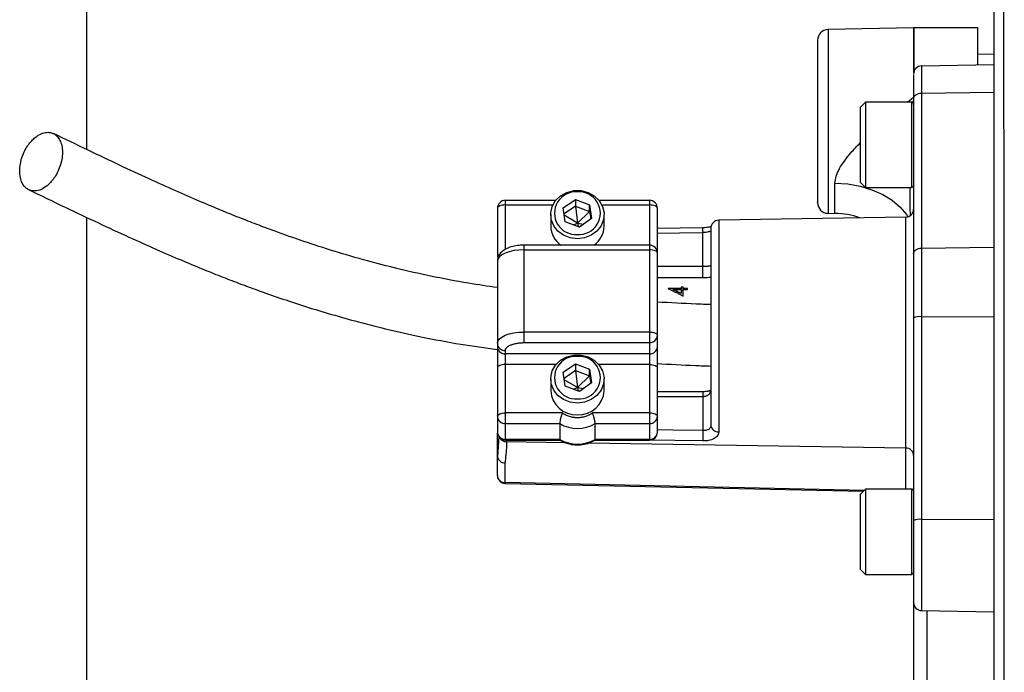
# Model space of a CAD drawing. Header units: inches. Extents: x -102 to 21, y -36 to 51.
# Tile 4 of 26: x -97.15 to -89.88, y 1.82 to 6.63. Entities that reach past the tile are written whole.
import ezdxf

# ---------------------------------------------------------------- set-up
doc = ezdxf.new("R2010")
doc.units = ezdxf.units.IN
doc.header["$MEASUREMENT"] = 0

msp = doc.modelspace()

# ---------------------------------------------------------------- linework, layer by layer
at = {"color": 7, "linetype": 'Continuous', "lineweight": 25}
for p, q in [((-96.6535, 11.811), (-96.6535, 5.6743)), ((-90.552, 6.5704), (-91.1825, 6.5594)), ((-90.0787, 6.5704), (-90.5503, 6.5704)), ((-90.0787, 6.2972), (-90.0787, 6.5704)), ((-89.9606, 6.3763), (-90.0787, 6.3743)), ((-89.9606, 6.2993), (-90.4932, 6.29)), ((-90.4932, 6.29), (-90.4932, 2.273)), ((-90.5512, 6.0511), (-90.5512, 4.9077)), ((-90.4932, 6.0898), (-89.9606, 6.0959)), ((-90.9055, 6.0237), (-90.9449, 5.9843)), ((-90.9449, 5.9843), (-90.9449, 5.4332)), ((-90.5669, 6.0237), (-90.9055, 6.0237)), ((-90.9055, 6.0237), (-90.9055, 5.3938)), ((-90.9449, 5.4332), (-90.9055, 5.3938)), ((-90.9055, 5.3938), (-90.5669, 5.3938)), ((-93.1365, 5.2437), (-93.0463, 5.3063)), ((-93.0463, 5.3063), (-92.9413, 5.2669)), ((-93.0463, 5.3063), (-93.0463, 5.2564)), ((-93.622, 5.24), (-93.622, 4.8832)), ((-93.1908, 5.299), (-93.563, 5.299)), ((-93.1217, 5.1415), (-93.1365, 5.2437)), ((-93.0463, 5.2564), (-93.1299, 5.1983)), ((-93.0463, 5.2564), (-92.9413, 5.217)), ((-93.0463, 5.2564), (-93.0315, 5.1303)), ((-92.9413, 5.2669), (-92.9265, 5.1648)), ((-92.9413, 5.217), (-92.9413, 5.2669)), ((-92.5, 5.299), (-92.8722, 5.299)), ((-92.5, 5.299), (-92.5, 3.5302)), ((-92.4409, 4.2195), (-92.4409, 5.24)), ((-96.6535, 5.1738), (-96.6535, -3.65)), ((-93.2283, 5.1942), (-93.2283, 5.1085)), ((-93.0315, 5.1303), (-93.1286, 5.189)), ((-93.0315, 5.1303), (-92.9413, 5.217)), ((-92.9265, 5.1648), (-93.0167, 5.1021)), ((-92.9413, 5.217), (-92.9331, 5.1602)), ((-92.8346, 5.1085), (-92.8346, 5.1942)), ((-90.6092, 5.1757), (-91.9892, 5.1516)), ((-91.1825, 5.2035), (-91.1314, 5.2026)), ((-93.0167, 5.1021), (-93.1217, 5.1415)), ((-93.0596, 5.1182), (-93.0315, 5.1303)), ((-93.0315, 5.1303), (-93.0269, 5.1059)), ((-93.0315, 5.1303), (-92.9858, 5.1236)), ((-92.1072, 5.0967), (-92.4409, 5.0915)), ((-92.1063, 4.7292), (-92.1063, 5.0627)), ((-92.5, 4.9683), (-93.4252, 4.9683)), ((-93.4252, 4.2491), (-93.4252, 4.9683)), ((-90.4932, 4.9464), (-89.9606, 4.9525)), ((-93.4252, 4.9342), (-92.5, 4.9342)), ((-93.622, 4.851), (-93.622, 4.2195)), ((-92.2514, 4.6586), (-92.2655, 4.6586)), ((-92.2655, 4.6586), (-92.2655, 4.6108)), ((-92.2514, 4.5914), (-92.2514, 4.6586)), ((-92.2655, 4.6486), (-92.3609, 4.6486)), ((-92.3609, 4.6486), (-92.3609, 4.6469)), ((-92.3253, 4.6404), (-92.3253, 4.6486)), ((-92.3253, 4.6404), (-92.2655, 4.6404)), ((-92.2514, 4.6285), (-92.2655, 4.6326)), ((-92.2196, 4.6486), (-92.2514, 4.6486)), ((-92.2514, 4.6404), (-92.2196, 4.6404)), ((-92.2196, 4.6404), (-92.2196, 4.6486)), ((-90.5512, 4.4316), (-90.5512, 2.9363)), ((-90.4932, 4.4408), (-89.9606, 4.4423)), ((-92.5, 4.3276), (-93.4252, 4.3276)), ((-93.4252, 4.2491), (-92.5, 4.2491)), ((-93.563, 3.5302), (-93.563, 4.1909)), ((-92.5, 4.1659), (-93.563, 4.1659)), ((-93.1365, 4.0305), (-93.0463, 4.0932)), ((-93.0463, 4.0932), (-92.9413, 4.0537)), ((-93.0463, 4.0932), (-93.0463, 4.0433)), ((-93.622, 4.0625), (-93.622, 3.5892)), ((-93.1217, 3.9284), (-93.1365, 4.0305)), ((-93.0463, 4.0433), (-93.1299, 3.9851)), ((-93.0463, 4.0433), (-92.9413, 4.0038)), ((-93.0463, 4.0433), (-93.0315, 3.9171)), ((-93.0315, 3.9171), (-92.9413, 4.0038)), ((-92.9413, 4.0537), (-92.9265, 3.9516)), ((-92.9413, 4.0038), (-92.9413, 4.0537)), ((-92.9413, 4.0038), (-92.9331, 3.947)), ((-92.4409, 3.5892), (-92.4409, 4.0625)), ((-93.2283, 3.9811), (-93.2283, 3.8954)), ((-93.0315, 3.9171), (-93.1286, 3.9758)), ((-93.0167, 3.8889), (-93.1217, 3.9284)), ((-92.9265, 3.9516), (-93.0167, 3.8889)), ((-92.8346, 3.8954), (-92.8346, 3.9811)), ((-93.0596, 3.9051), (-93.0315, 3.9171)), ((-93.0315, 3.9171), (-93.0269, 3.8927)), ((-93.0315, 3.9171), (-92.9858, 3.9104)), ((-92.1063, 3.8868), (-92.4409, 3.8868)), ((-92.1063, 3.8868), (-92.1063, 3.6002)), ((-93.1429, 3.7306), (-93.563, 3.7306)), ((-92.5, 3.7306), (-92.9201, 3.7306)), ((-93.563, 3.6522), (-93.1621, 3.6522)), ((-93.1621, 3.6522), (-93.1621, 3.5357)), ((-92.9009, 3.6522), (-92.5, 3.6522)), ((-92.9009, 3.5357), (-92.9009, 3.6522)), ((-93.6121, 3.5584), (-93.6211, 3.4057)), ((-93.1621, 3.5357), (-93.563, 3.5357)), ((-93.563, 3.5302), (-93.1604, 3.5302)), ((-92.9026, 3.5302), (-92.5, 3.5302)), ((-92.5, 3.5357), (-92.9009, 3.5357)), ((-93.622, 3.4154), (-93.6175, 3.4751)), ((-93.622, 3.2697), (-93.622, 3.4154)), ((-93.564, 3.2162), (-93.564, 3.3618)), ((-93.5645, 3.2107), (-90.9206, 3.1541)), ((-90.9055, 3.1692), (-90.9449, 3.1298)), ((-90.9449, 3.1298), (-90.9449, 2.5786)), ((-90.5669, 3.1692), (-90.9055, 3.1692)), ((-90.9055, 3.1692), (-90.9055, 2.5393)), ((-90.4932, 2.9455), (-89.9606, 2.947)), ((-90.9449, 2.5786), (-90.9055, 2.5393)), ((-90.9055, 2.5393), (-90.5669, 2.5393)), ((-90.4932, 2.273), (-89.9606, 2.2637))]:
    msp.add_line(p, q, dxfattribs=at)
at = {"color": 8, "linetype": 'Continuous', "lineweight": 25}
for p, q in [((-91.1825, 6.5594), (-91.1825, 5.2035)), ((-90.552, 6.5704), (-90.552, 6.2422)), ((-90.5503, 6.5704), (-90.5503, 6.2422)), ((-90.596, 6.0237), (-90.552, 6.0591)), ((-90.552, 6.0591), (-90.5541, 6.0166)), ((-90.5669, 6.0237), (-90.5669, 5.3938)), ((-91.1314, 5.2026), (-91.1314, 5.4261)), ((-93.563, 4.9366), (-93.563, 5.299)), ((-93.563, 5.2649), (-93.2122, 5.2649)), ((-92.8508, 5.2649), (-92.5, 5.2649)), ((-90.6092, 3.1692), (-90.6092, 5.1757)), ((-91.9892, 5.1516), (-91.9892, 3.5923)), ((-92.1063, 4.8101), (-92.4409, 4.8101)), ((-92.4409, 4.7292), (-92.1063, 4.7292)), ((-93.1895, 4.0875), (-93.563, 4.0875)), ((-92.5, 4.0875), (-92.8735, 4.0875)), ((-92.4409, 3.8527), (-92.1063, 3.8527)), ((-93.622, 3.4154), (-93.6136, 3.5326)), ((-93.5537, 3.5177), (-93.5537, 3.5302)), ((-93.1174, 3.5108), (-93.5537, 3.5177)), ((-90.6092, 3.4711), (-92.952, 3.5081)), ((-92.1073, 3.5237), (-92.516, 3.5302)), ((-90.9152, 3.1596), (-93.564, 3.2162)), ((-90.5669, 3.1692), (-90.5669, 2.5393)), ((-90.4545, 2.2723), (-90.4545, 1.7019))]:
    msp.add_line(p, q, dxfattribs=at)
at = {"color": 7, "linetype": 'Continuous', "lineweight": 25, "flags": 128}
for points in [[(-89.8822, 1.7454), (-89.8822, 1.8481), (-89.8822, 1.928), (-89.8822, 1.9852), (-89.8823, 2.0589), (-89.8823, 2.1523), (-89.8823, 2.2455), (-89.8824, 2.7534), (-89.8824, 2.8676), (-89.8825, 2.9814), (-89.8825, 3.0949), (-89.8825, 3.1584), (-89.8826, 3.2314), (-89.8826, 3.3417), (-89.8826, 3.4629), (-89.8827, 3.5818), (-89.8827, 3.7027), (-89.8827, 3.7629), (-89.8828, 3.8115), (-89.8828, 3.8683), (-89.8828, 3.9332), (-89.8829, 4.0061), (-89.8829, 4.087), (-89.8829, 4.1067), (-89.8829, 4.1151), (-89.8829, 4.1158), (-89.8829, 4.1197), (-89.8829, 4.135), (-89.883, 4.1885), (-89.883, 4.2646), (-89.8831, 4.3672), (-89.8832, 4.4959), (-89.8833, 4.6506), (-89.8833, 4.684), (-89.8833, 4.7183), (-89.8834, 4.7536), (-89.8834, 4.7899), (-89.8834, 4.8271), (-89.8835, 4.8652), (-89.8835, 4.9043), (-89.8835, 4.9442), (-89.8838, 5.2145), (-89.884, 5.443), (-89.8842, 5.6316), (-89.8844, 5.7714), (-89.8845, 5.8796), (-89.8847, 5.957), (-89.8847, 6.004), (-89.8848, 6.0423), (-89.8848, 6.0926), (-89.8849, 6.1428), (-89.885, 6.1927), (-89.8851, 6.2425), (-89.8852, 6.292), (-89.8853, 6.3975), (-89.8855, 6.502), (-89.8857, 6.6056), (-89.8859, 6.7075)], [(-90.5512, 6.0511), (-90.5501, 6.0586), (-90.5468, 6.0658), (-90.5414, 6.0724), (-90.5342, 6.0782), (-90.5255, 6.083), (-90.5154, 6.0867), (-90.5045, 6.0889), (-90.4932, 6.0898)], [(-93.0315, 5.0158), (-93.0846, 5.0224), (-93.1338, 5.0418), (-93.1754, 5.0725), (-93.2063, 5.1121), (-93.2242, 5.1579), (-93.2279, 5.2064), (-93.217, 5.254), (-93.1923, 5.2971), (-93.1557, 5.3326), (-93.1099, 5.3579), (-93.0583, 5.371), (-93.0047, 5.371), (-92.9531, 5.3579), (-92.9073, 5.3326), (-92.8707, 5.2971), (-92.846, 5.254), (-92.8351, 5.2064), (-92.8388, 5.1579), (-92.8567, 5.1121), (-92.8876, 5.0725), (-92.9292, 5.0418), (-92.9784, 5.0224), (-93.0315, 5.0158)], [(-93.563, 5.2649), (-93.5745, 5.2645), (-93.5856, 5.263), (-93.5958, 5.2607), (-93.6048, 5.2576), (-93.6121, 5.2539), (-93.6176, 5.2495), (-93.6209, 5.2449), (-93.622, 5.24)], [(-92.4409, 5.24), (-92.4421, 5.2449), (-92.4454, 5.2495), (-92.4509, 5.2539), (-92.4582, 5.2576), (-92.4672, 5.2607), (-92.4774, 5.263), (-92.4885, 5.2645), (-92.5, 5.2649)], [(-90.5512, 4.9077), (-90.5501, 4.9152), (-90.5468, 4.9224), (-90.5414, 4.929), (-90.5342, 4.9349), (-90.5255, 4.9397), (-90.5154, 4.9433), (-90.5045, 4.9456), (-90.4932, 4.9464)], [(-93.4252, 4.9342), (-93.4636, 4.9326), (-93.5005, 4.9279), (-93.5346, 4.9202), (-93.5644, 4.9098), (-93.5889, 4.8972), (-93.6071, 4.8828), (-93.6183, 4.8672), (-93.622, 4.851)], [(-92.4409, 4.9092), (-92.4421, 4.9141), (-92.4454, 4.9188), (-92.4509, 4.9231), (-92.4582, 4.9269), (-92.4672, 4.93), (-92.4774, 4.9323), (-92.4885, 4.9337), (-92.5, 4.9342)], [(-93.622, 4.2444), (-93.6183, 4.2607), (-93.6071, 4.2763), (-93.5889, 4.2906), (-93.5644, 4.3032), (-93.5346, 4.3136), (-93.5005, 4.3213), (-93.4636, 4.326), (-93.4252, 4.3276)], [(-92.5, 4.3276), (-92.4885, 4.3271), (-92.4774, 4.3257), (-92.4672, 4.3234), (-92.4582, 4.3203), (-92.4509, 4.3165), (-92.4454, 4.3122), (-92.4421, 4.3075), (-92.4409, 4.3027)], [(-93.0315, 3.8027), (-93.0846, 3.8093), (-93.1338, 3.8286), (-93.1754, 3.8593), (-93.2063, 3.899), (-93.2242, 3.9448), (-93.2279, 3.9932), (-93.217, 4.0408), (-93.1923, 4.0839), (-93.1557, 4.1195), (-93.1099, 4.1447), (-93.0583, 4.1578), (-93.0047, 4.1578), (-92.9531, 4.1447), (-92.9073, 4.1195), (-92.8707, 4.0839), (-92.846, 4.0408), (-92.8351, 3.9932), (-92.8388, 3.9448), (-92.8567, 3.899), (-92.8876, 3.8593), (-92.9292, 3.8286), (-92.9784, 3.8093), (-93.0315, 3.8027)], [(-93.563, 4.0875), (-93.5745, 4.087), (-93.5856, 4.0856), (-93.5958, 4.0833), (-93.6048, 4.0802), (-93.6121, 4.0764), (-93.6176, 4.0721), (-93.6209, 4.0674), (-93.622, 4.0625)], [(-92.5, 4.0875), (-92.4885, 4.087), (-92.4774, 4.0856), (-92.4672, 4.0833), (-92.4582, 4.0802), (-92.4509, 4.0764), (-92.4454, 4.0721), (-92.4421, 4.0674), (-92.4409, 4.0625)], [(-93.622, 3.7057), (-93.6209, 3.7106), (-93.6176, 3.7152), (-93.6121, 3.7196), (-93.6048, 3.7233), (-93.5958, 3.7264), (-93.5856, 3.7287), (-93.5745, 3.7302), (-93.563, 3.7306)], [(-92.5, 3.7306), (-92.4885, 3.7302), (-92.4774, 3.7287), (-92.4672, 3.7264), (-92.4582, 3.7233), (-92.4509, 3.7196), (-92.4454, 3.7152), (-92.4421, 3.7106), (-92.4409, 3.7057)]]:
    msp.add_lwpolyline(points, dxfattribs=at)
at = {"color": 8, "linetype": 'Continuous', "lineweight": 25, "flags": 128}
for points in [[(-91.1314, 5.4261), (-91.037, 5.4199), (-90.9452, 5.4036), (-90.8586, 5.3777), (-90.7792, 5.3428), (-90.7092, 5.2998), (-90.6504, 5.2498), (-90.6043, 5.1942), (-90.5939, 5.178)], [(-92.4409, 5.0573), (-92.2795, 5.0599), (-92.1063, 5.0627)], [(-92.1063, 3.6002), (-92.3268, 3.6037), (-92.4409, 3.6055)]]:
    msp.add_lwpolyline(points, dxfattribs=at)
at = {"color": 7, "linetype": 'Continuous', "lineweight": 25}
for centre, radius, start, end in [((-91.1811, 6.4807), 0.0787, 91, 180), ((-90.5503, 6.472), 0.0984, 90, 91), ((-90.4921, 6.231), 0.0591, 91, 180), ((-90.5669, 6.008), 0.0157, 360, 90), ((-90.5669, 5.4095), 0.0157, 270, 360), ((-93.0433, 5.2042), 0.1574, 85.70568, 274.29432), ((-93.0197, 5.2042), 0.1574, 265.70568, 94.29432), ((-93.563, 5.24), 0.0591, 90, 180), ((-92.5, 5.24), 0.0591, 0, 90), ((-91.1811, 5.2822), 0.0787, 180, 269), ((-90.6102, 5.2347), 0.0591, 271, 0), ((-91.1417, 4.6122), 0.5906, 70.77662, 89), ((-93.0549, 5.1112), 0.1734, 180.88672, 235.49963), ((-93.0081, 5.1112), 0.1734, 304.50037, 359.11328), ((-91.9882, 5.0926), 0.0591, 91, 180), ((-92.5, 4.9092), 0.0591, 0, 90), ((-90.5071, 4.342), 0.0998, 81.9567, 116.20767), ((-92.4974, 4.3056), 0.0565, 267.32466, 357.04786), ((-93.5656, 4.2473), 0.0565, 182.95214, 272.67534), ((-93.5656, 4.2224), 0.0565, 182.95214, 272.67534), ((-92.4974, 4.2224), 0.0565, 267.32466, 357.04786), ((-93.0433, 3.991), 0.1574, 85.70568, 274.29432), ((-93.0197, 3.991), 0.1574, 265.70568, 94.29432), ((-93.0407, 3.9046), 0.1879, 182.82941, 272.79807), ((-93.0223, 3.9046), 0.1879, 267.20193, 357.17059), ((-93.5656, 3.7086), 0.0565, 182.95214, 272.67534), ((-92.4974, 3.7086), 0.0565, 267.32466, 357.04786), ((-93.0315, 3.8726), 0.2562, 239.35759, 300.64241), ((-91.9939, 3.6458), 0.0538, 187.24729, 275.01145), ((-93.563, 3.5892), 0.0591, 180, 270), ((-93.5656, 3.5921), 0.0565, 182.95214, 272.67534), ((-92.5, 3.5892), 0.0591, 270, 0), ((-92.4974, 3.5921), 0.0565, 267.32466, 357.04786), ((-86.3863, 3.4849), 5.7211, 178.84506, 179.61134), ((-93.0315, 3.7561), 0.2562, 239.35759, 300.64241), ((-93.5657, 3.4182), 0.0564, 182.88871, 271.74273), ((-90.6075, 3.4147), 0.0564, 2.88871, 91.74273), ((-93.5657, 3.2726), 0.0564, 182.88871, 271.74273), ((-93.563, 3.2697), 0.0591, 180.11379, 268.80211), ((-90.5669, 3.1535), 0.0157, 360, 90), ((-90.5071, 2.8468), 0.0998, 81.9567, 116.20767), ((-90.5669, 2.555), 0.0157, 270, 360), ((-90.4921, 2.332), 0.0591, 180, 269)]:
    msp.add_arc(centre, radius, start, end, dxfattribs=at)
at = {"color": 8, "linetype": 'Continuous', "lineweight": 25}
for centre, radius, start, end in [((-93.0609, 5.0535), 0.9547, 0.55062, 2.59747), ((-93.5997, 4.8784), 0.0228, 104.85155, 167.93265), ((-93.5544, 3.5766), 0.0589, 207.38485, 270.62466)]:
    msp.add_arc(centre, radius, start, end, dxfattribs=at)
at = {"color": 7, "linetype": 'Continuous', "lineweight": 25}
for points, knots in [([(-89.9606, 10.2293), (-89.9606, 10.1848), (-89.9606, 10.0751), (-89.9606, 9.8497), (-89.9606, 9.5612), (-89.9606, 9.2301), (-89.9606, 8.8613), (-89.9606, 8.4547), (-89.9606, 8.0111), (-89.9606, 7.5323), (-89.9606, 7.0215), (-89.9606, 6.4824), (-89.9606, 5.9162), (-89.9606, 5.324), (-89.9606, 4.7072), (-89.9606, 4.0706), (-89.9606, 3.4183), (-89.9606, 2.7531), (-89.9606, 2.0747), (-89.9606, 1.3853), (-89.9606, 0.6895), (-89.9606, -0.0073), (-89.9606, -0.7029), (-89.9606, -1.3956), (-89.9606, -2.0845), (-89.9606, -2.7651), (-89.9606, -3.4329), (-89.9606, -4.0844), (-89.9606, -4.7185), (-89.9606, -5.3347), (-89.9606, -5.9284), (-89.9606, -6.4958), (-89.9606, -7.0333), (-89.9606, -7.5412), (-89.9606, -8.0177), (-89.9606, -8.4612), (-89.9606, -8.8676), (-89.9606, -9.2354), (-89.9606, -9.5639), (-89.9606, -9.8512), (-89.9606, -10.0757), (-89.9606, -10.1853), (-89.9606, -10.2293)], [0, 0, 0, 0, 0.017356, 0.042725, 0.068295, 0.093734, 0.119056, 0.144345, 0.16976, 0.195269, 0.220704, 0.246089, 0.271374, 0.296753, 0.322257, 0.347773, 0.373109, 0.398394, 0.423736, 0.449241, 0.474747, 0.500148, 0.525438, 0.55081, 0.576222, 0.601741, 0.627179, 0.65248, 0.677801, 0.703229, 0.728802, 0.75418, 0.779522, 0.804805, 0.830249, 0.855733, 0.881225, 0.906527, 0.931858, 0.957219, 0.982785, 1, 1, 1, 1]), ([(-91.2598, 6.4806), (-91.2598, 6.4804), (-91.2598, 6.4801), (-91.2598, 6.4786), (-91.2598, 6.4742), (-91.2598, 6.4648), (-91.2598, 6.4525), (-91.2598, 6.4411), (-91.2598, 6.4303), (-91.2598, 6.4206), (-91.2598, 6.41), (-91.2598, 6.403), (-91.2598, 6.4004)], [0, 0, 0, 0, 0.0473738, 0.0947473, 0.2641668, 0.4335862, 0.5751887, 0.7167943, 0.7681057, 0.858044, 0.9468738, 1, 1, 1, 1]), ([(-91.2598, 6.4004), (-91.2598, 6.3789), (-91.2598, 6.3358), (-91.2598, 6.2484), (-91.2598, 6.1483), (-91.2598, 6.0375), (-91.2598, 5.9209), (-91.2598, 5.8028), (-91.2598, 5.6876), (-91.2598, 5.5799), (-91.2598, 5.4838), (-91.2598, 5.4031), (-91.2598, 5.3403), (-91.2598, 5.2999), (-91.2598, 5.2813), (-91.2598, 5.2841), (-91.2598, 5.2848)], [0, 0, 0, 0, 0.075001, 0.150003, 0.225004, 0.300005, 0.375007, 0.450008, 0.525009, 0.600011, 0.675012, 0.750013, 0.825015, 0.900016, 0.975017, 1, 1, 1, 1]), ([(-90.5512, 6.2248), (-90.5512, 6.2249), (-90.5512, 6.2253), (-90.5512, 6.1668), (-90.5512, 6.0897), (-90.5512, 6.0511)], [0, 0, 0, 0, 0.245265, 0.622632, 1, 1, 1, 1]), ([(-96.9887, 5.3793), (-97.0018, 5.3735), (-97.0167, 5.3691), (-97.0409, 5.3678), (-97.0493, 5.3682), (-97.0662, 5.3716), (-97.0748, 5.3745), (-97.0917, 5.3836), (-97.0999, 5.3898), (-97.115, 5.4058), (-97.1219, 5.4156), (-97.1336, 5.4389), (-97.1382, 5.4524), (-97.1446, 5.4823), (-97.1463, 5.4986), (-97.1463, 5.5328), (-97.1446, 5.5506), (-97.1382, 5.5861), (-97.1336, 5.6036), (-97.1219, 5.6371), (-97.115, 5.653), (-97.0999, 5.6822), (-97.0917, 5.6955), (-97.0748, 5.7192), (-97.0662, 5.7297), (-97.0493, 5.7478), (-97.0409, 5.7556), (-97.0167, 5.7753), (-97.0018, 5.7839), (-96.9887, 5.7896)], [0, 0, 0, 0, 0.125, 0.125, 0.1875, 0.1875, 0.25, 0.25, 0.3125, 0.3125, 0.375, 0.375, 0.4375, 0.4375, 0.5, 0.5, 0.5625, 0.5625, 0.625, 0.625, 0.6875, 0.6875, 0.75, 0.75, 0.8125, 0.8125, 0.875, 0.875, 1, 1, 1, 1]), ([(-96.9887, 5.7896), (-96.9756, 5.7953), (-96.9607, 5.7997), (-96.9365, 5.8011), (-96.9282, 5.8006), (-96.9112, 5.7973), (-96.9026, 5.7943), (-96.8858, 5.7852), (-96.8776, 5.7791), (-96.8624, 5.7631), (-96.8555, 5.7533), (-96.8439, 5.7299), (-96.8392, 5.7164), (-96.8328, 5.6866), (-96.8312, 5.6702), (-96.8312, 5.636), (-96.8328, 5.6182), (-96.8392, 5.5828), (-96.8439, 5.5652), (-96.8555, 5.5318), (-96.8624, 5.5159), (-96.8776, 5.4867), (-96.8858, 5.4734), (-96.9026, 5.4496), (-96.9112, 5.4392), (-96.9282, 5.421), (-96.9365, 5.4133), (-96.9607, 5.3935), (-96.9756, 5.385), (-96.9887, 5.3793)], [0, 0, 0, 0, 0.125, 0.125, 0.1875, 0.1875, 0.25, 0.25, 0.3125, 0.3125, 0.375, 0.375, 0.4375, 0.4375, 0.5, 0.5, 0.5625, 0.5625, 0.625, 0.625, 0.6875, 0.6875, 0.75, 0.75, 0.8125, 0.8125, 0.875, 0.875, 1, 1, 1, 1]), ([(-93.6213, 4.6554), (-93.6928, 4.6655), (-93.8622, 4.6895), (-94.1097, 4.7377), (-94.3574, 4.7937), (-94.5936, 4.8551), (-94.8227, 4.9218), (-95.0498, 4.9951), (-95.2392, 5.0618), (-95.3969, 5.1208), (-95.5297, 5.1725), (-95.6698, 5.2292), (-95.826, 5.2948), (-96.0027, 5.3718), (-96.1989, 5.4602), (-96.4141, 5.5601), (-96.6494, 5.672), (-96.8126, 5.7506), (-96.898, 5.7917)], [0, 0, 0, 0, 0.052564, 0.124523, 0.189944, 0.248817, 0.31831, 0.384585, 0.448845, 0.490919, 0.532103, 0.575388, 0.62671, 0.686246, 0.752731, 0.827184, 0.909615, 1, 1, 1, 1]), ([(-97.0794, 5.3771), (-96.9902, 5.3342), (-96.8198, 5.2522), (-96.5743, 5.1358), (-96.3499, 5.032), (-96.1466, 4.9409), (-95.9659, 4.8627), (-95.8079, 4.7969), (-95.6661, 4.7399), (-95.5303, 4.6874), (-95.3847, 4.6334), (-95.2259, 4.5775), (-95.0524, 4.5202), (-94.8685, 4.4636), (-94.6669, 4.4065), (-94.4397, 4.3482), (-94.1793, 4.2901), (-93.9047, 4.2376), (-93.7122, 4.2108), (-93.622, 4.1983)], [0, 0, 0, 0, 0.09022, 0.172287, 0.246235, 0.312081, 0.36982, 0.418588, 0.459888, 0.500023, 0.541028, 0.588698, 0.637538, 0.687593, 0.740178, 0.79914, 0.864634, 0.936567, 1, 1, 1, 1]), ([(-92.0455, 5.1013), (-92.0457, 5.1017), (-92.0462, 5.1032), (-92.052, 5.1024), (-92.0642, 5.1005), (-92.0832, 5.0977), (-92.0989, 5.0971), (-92.1072, 5.0967)], [0, 0, 0, 0, 0.069318, 0.263362, 0.481474, 0.726444, 1, 1, 1, 1]), ([(-92.0472, 5.0902), (-92.0472, 5.09), (-92.0472, 5.0895), (-92.0472, 5.0618), (-92.0472, 5.0121), (-92.0472, 4.9409), (-92.0472, 4.851), (-92.0472, 4.7455), (-92.0472, 4.6647), (-92.0472, 4.6243)], [0, 0, 0, 0, 0.107151, 0.255959, 0.404767, 0.553575, 0.702384, 0.851192, 1, 1, 1, 1]), ([(-93.4252, 4.9683), (-93.4337, 4.9681), (-93.4583, 4.9676), (-93.4984, 4.9621), (-93.5426, 4.9494), (-93.578, 4.9309), (-93.6037, 4.9068), (-93.6192, 4.8798), (-93.6211, 4.8602), (-93.622, 4.851)], [0, 0, 0, 0, 0.0886511, 0.2573352, 0.430857, 0.6162321, 0.7576722, 0.8869197, 1, 1, 1, 1]), ([(-92.0472, 4.8105), (-92.0473, 4.8108), (-92.0473, 4.8113), (-92.0478, 4.812), (-92.0489, 4.8128), (-92.0513, 4.8132), (-92.0556, 4.8133), (-92.0624, 4.8129), (-92.0713, 4.812), (-92.0801, 4.8113), (-92.0916, 4.8104), (-92.1002, 4.8102), (-92.1063, 4.8101)], [0, 0, 0, 0, 0.0417, 0.099283, 0.17194, 0.258416, 0.368971, 0.500415, 0.620922, 0.738914, 0.815297, 1, 1, 1, 1]), ([(-92.3609, 4.6469), (-92.3547, 4.6441), (-92.3422, 4.6384), (-92.3237, 4.6296), (-92.3054, 4.6205), (-92.2872, 4.6111), (-92.2692, 4.6014), (-92.2573, 4.5948), (-92.2514, 4.5914)], [0, 0, 0, 0, 0.169417, 0.337669, 0.504803, 0.67087, 0.835919, 1, 1, 1, 1]), ([(-92.2655, 4.6108), (-92.2704, 4.6133), (-92.2803, 4.6185), (-92.2952, 4.626), (-92.3102, 4.6333), (-92.3203, 4.638), (-92.3253, 4.6404)], [0, 0, 0, 0, 0.24817, 0.497528, 0.748122, 1, 1, 1, 1]), ([(-92.0472, 4.6243), (-92.0472, 4.5415), (-92.0472, 4.4522), (-92.0472, 4.2706), (-92.0472, 4.1782), (-92.0472, 4.0008), (-92.0472, 3.9158), (-92.0472, 3.7628), (-92.0472, 3.6948), (-92.0472, 3.6391)], [0, 0, 0, 0, 0.25, 0.25, 0.5, 0.5, 0.75, 0.75, 1, 1, 1, 1]), ([(-92.0472, 4.5295), (-92.0835, 4.5309), (-92.215, 4.5358), (-92.346, 4.5431), (-92.4408, 4.5483)], [0, 0, 0, 0, 0.27577, 1, 1, 1, 1]), ([(-90.5512, 4.3941), (-90.5512, 4.287), (-90.5512, 4.1679), (-90.5512, 4.03), (-90.5512, 3.9918), (-90.5512, 3.9534), (-90.5512, 3.9147), (-90.5512, 3.8758), (-90.5512, 3.8367), (-90.5512, 3.8087), (-90.5512, 3.7802), (-90.5512, 3.7373), (-90.5512, 3.6683), (-90.5512, 3.5911), (-90.5512, 3.5223), (-90.5512, 3.4595), (-90.5512, 3.406), (-90.5512, 3.3595), (-90.5512, 3.3224), (-90.5512, 3.2852), (-90.5512, 3.2478), (-90.5512, 3.2102), (-90.5512, 3.1725), (-90.5512, 3.1465), (-90.5512, 3.1331), (-90.5512, 3.1323)], [0, 0, 0, 0, 0.278361, 0.309611, 0.340862, 0.372112, 0.403362, 0.434612, 0.465862, 0.497112, 0.501202, 0.533323, 0.598735, 0.662645, 0.712091, 0.756228, 0.805342, 0.832906, 0.86047, 0.888035, 0.915599, 0.943163, 0.970727, 0.998291, 1, 1, 1, 1]), ([(-93.622, 4.2195), (-93.622, 4.2185), (-93.622, 4.2167), (-93.622, 4.2135), (-93.622, 4.2101), (-93.622, 4.2064), (-93.622, 4.2024), (-93.622, 4.1981), (-93.622, 4.1923), (-93.622, 4.1845), (-93.622, 4.1746), (-93.622, 4.164), (-93.622, 4.1529), (-93.622, 4.1413), (-93.622, 4.1256), (-93.622, 4.106), (-93.622, 4.087), (-93.622, 4.0741), (-93.622, 4.0672), (-93.622, 4.0638), (-93.622, 4.0625)], [0, 0, 0, 0, 0.034297, 0.068595, 0.102892, 0.137189, 0.171486, 0.205784, 0.240081, 0.305067, 0.370059, 0.435117, 0.500166, 0.565487, 0.630149, 0.760075, 0.879934, 0.939682, 0.97705, 1, 1, 1, 1]), ([(-93.563, 4.1909), (-93.563, 4.1919), (-93.5629, 4.194), (-93.5623, 4.1972), (-93.5613, 4.2003), (-93.5599, 4.2034), (-93.5581, 4.2064), (-93.5559, 4.2094), (-93.5526, 4.2132), (-93.5477, 4.2178), (-93.5406, 4.2229), (-93.5323, 4.2277), (-93.5228, 4.2321), (-93.5123, 4.2362), (-93.4972, 4.2408), (-93.4808, 4.2444), (-93.4637, 4.2469), (-93.4511, 4.2482), (-93.4398, 4.2489), (-93.4312, 4.2491), (-93.4268, 4.2491), (-93.4252, 4.2491)], [0, 0, 0, 0, 0.034293, 0.068586, 0.102879, 0.137172, 0.171465, 0.205758, 0.240051, 0.305033, 0.370021, 0.435067, 0.500104, 0.565423, 0.630078, 0.759981, 0.819965, 0.879953, 0.939693, 0.977081, 1, 1, 1, 1]), ([(-92.4409, 4.0625), (-92.4409, 4.0646), (-92.4409, 4.0687), (-92.4409, 4.0748), (-92.4409, 4.0805), (-92.4409, 4.0858), (-92.4409, 4.0907), (-92.4409, 4.0951), (-92.4409, 4.099), (-92.4409, 4.1025), (-92.4409, 4.1054), (-92.4409, 4.1079), (-92.4409, 4.1098), (-92.4409, 4.1113), (-92.4409, 4.1176), (-92.4409, 4.1294), (-92.4409, 4.1518), (-92.4409, 4.1705), (-92.4409, 4.1845), (-92.4409, 4.1901), (-92.4409, 4.1961), (-92.4409, 4.2023), (-92.4409, 4.209), (-92.4409, 4.2148), (-92.4409, 4.2179), (-92.4409, 4.2195)], [0, 0, 0, 0, 0.037623, 0.07254, 0.104751, 0.134256, 0.161054, 0.185146, 0.206531, 0.225209, 0.241181, 0.254446, 0.265004, 0.272854, 0.277998, 0.367354, 0.463007, 0.648333, 0.694766, 0.741194, 0.766066, 0.828788, 0.88586, 0.942932, 1, 1, 1, 1]), ([(-92.4448, 4.0954), (-92.3501, 4.0901), (-92.2179, 4.0828), (-92.085, 4.078), (-92.0472, 4.0766)], [0, 0, 0, 0, 0.715555, 1, 1, 1, 1]), ([(-92.1063, 3.8527), (-92.1048, 3.8527), (-92.1019, 3.8528), (-92.0978, 3.8531), (-92.0941, 3.8535), (-92.0909, 3.854), (-92.0882, 3.8545), (-92.0859, 3.855), (-92.084, 3.8555), (-92.0826, 3.8559), (-92.0782, 3.8572), (-92.0712, 3.8601), (-92.0629, 3.8657), (-92.056, 3.8728), (-92.0508, 3.8815), (-92.0481, 3.8907), (-92.0473, 3.8978), (-92.0473, 3.9013), (-92.0472, 3.9022)], [0, 0, 0, 0, 0.046429, 0.088536, 0.126307, 0.159732, 0.188814, 0.213561, 0.233987, 0.250117, 0.261987, 0.380944, 0.500528, 0.610055, 0.742405, 0.878932, 0.965785, 1, 1, 1, 1]), ([(-92.0525, 3.8921), (-92.0534, 3.8929), (-92.0549, 3.8941), (-92.0623, 3.8919), (-92.0721, 3.8898), (-92.0869, 3.8874), (-92.0995, 3.887), (-92.1063, 3.8868)], [0, 0, 0, 0, 0.242163, 0.394291, 0.567872, 0.767938, 1, 1, 1, 1]), ([(-93.1429, 3.7306), (-93.1434, 3.7292), (-93.1445, 3.7264), (-93.146, 3.7221), (-93.1476, 3.7177), (-93.149, 3.7133), (-93.1511, 3.7065), (-93.1538, 3.6974), (-93.1567, 3.686), (-93.1591, 3.6752), (-93.1606, 3.6667), (-93.1615, 3.6604), (-93.162, 3.6557), (-93.162, 3.6534), (-93.1621, 3.6522)], [0, 0, 0, 0, 0.051648, 0.102539, 0.152658, 0.201989, 0.250518, 0.376253, 0.500202, 0.628936, 0.755901, 0.836925, 0.918252, 1, 1, 1, 1]), ([(-93.0315, 3.695), (-93.034, 3.695), (-93.039, 3.695), (-93.0465, 3.6955), (-93.054, 3.6962), (-93.0606, 3.6971), (-93.068, 3.6983), (-93.0778, 3.7004), (-93.0954, 3.7053), (-93.1138, 3.7128), (-93.1292, 3.7214), (-93.1374, 3.7267), (-93.1414, 3.7296), (-93.1429, 3.7306)], [0, 0, 0, 0, 0.062507, 0.125015, 0.187525, 0.250037, 0.291811, 0.374633, 0.500137, 0.749897, 0.874468, 0.952325, 1, 1, 1, 1]), ([(-92.9201, 3.7306), (-92.9221, 3.7292), (-92.9261, 3.7264), (-92.9322, 3.7225), (-92.9385, 3.7188), (-92.9443, 3.7157), (-92.9509, 3.7125), (-92.9599, 3.7085), (-92.977, 3.7023), (-92.9965, 3.6976), (-93.0145, 3.6956), (-93.0245, 3.695), (-93.0296, 3.695), (-93.0315, 3.695)], [0, 0, 0, 0, 0.062507, 0.125015, 0.187525, 0.250037, 0.291811, 0.374633, 0.500137, 0.749897, 0.874468, 0.952325, 1, 1, 1, 1]), ([(-92.9009, 3.6522), (-92.9009, 3.6529), (-92.901, 3.6542), (-92.9011, 3.6567), (-92.9014, 3.6595), (-92.9018, 3.6625), (-92.9025, 3.6675), (-92.9039, 3.6752), (-92.9061, 3.6852), (-92.9086, 3.6949), (-92.911, 3.7038), (-92.9138, 3.713), (-92.9169, 3.7221), (-92.919, 3.7278), (-92.9201, 3.7306)], [0, 0, 0, 0, 0.049131, 0.098105, 0.146949, 0.195688, 0.244347, 0.371173, 0.499875, 0.595837, 0.69388, 0.793975, 0.896049, 1, 1, 1, 1]), ([(-92.0472, 3.6391), (-92.0472, 3.6359), (-92.0476, 3.6329), (-92.0491, 3.6271), (-92.0502, 3.6244), (-92.0531, 3.6193), (-92.0549, 3.617), (-92.0592, 3.6128), (-92.0616, 3.6109), (-92.0698, 3.6059), (-92.0764, 3.6035), (-92.0907, 3.6005), (-92.0986, 3.5999), (-92.1063, 3.6002)], [0, 0, 0, 0, 0.125, 0.125, 0.25, 0.25, 0.375, 0.375, 0.5, 0.5, 0.75, 0.75, 1, 1, 1, 1]), ([(-93.622, 3.4154), (-93.622, 3.4172), (-93.622, 3.4209), (-93.622, 3.448), (-93.622, 3.4913), (-93.622, 3.5366), (-93.622, 3.5719), (-93.622, 3.5823)], [0, 0, 0, 0, 0.2264147, 0.4528293, 0.679244, 0.9056587, 1, 1, 1, 1]), ([(-91.9892, 3.5923), (-91.9893, 3.5908), (-91.9893, 3.5879), (-91.9899, 3.5836), (-91.9908, 3.5794), (-91.992, 3.5753), (-91.9937, 3.5713), (-91.9956, 3.5674), (-91.9999, 3.5605), (-92.0081, 3.5513), (-92.0228, 3.5411), (-92.0408, 3.533), (-92.0581, 3.5283), (-92.0728, 3.5257), (-92.0841, 3.5244), (-92.0957, 3.5237), (-92.1035, 3.5237), (-92.1073, 3.5237)], [0, 0, 0, 0, 0.037492, 0.074623, 0.11149, 0.14819, 0.184822, 0.221486, 0.258282, 0.38581, 0.511485, 0.635545, 0.758002, 0.818544, 0.879448, 0.940028, 1, 1, 1, 1]), ([(-93.5537, 3.5177), (-93.5538, 3.5134), (-93.5538, 3.5049), (-93.5543, 3.4919), (-93.5551, 3.4773), (-93.5565, 3.4599), (-93.5583, 3.4404), (-93.5604, 3.4203), (-93.5623, 3.4004), (-93.5637, 3.3809), (-93.5639, 3.3679), (-93.564, 3.3618)], [0, 0, 0, 0, 0.081046, 0.16438, 0.25001, 0.362155, 0.500001, 0.625005, 0.750003, 0.883211, 1, 1, 1, 1]), ([(-93.1621, 3.5357), (-93.1621, 3.5351), (-93.162, 3.534), (-93.1619, 3.5326), (-93.1617, 3.5315), (-93.1613, 3.5307), (-93.1609, 3.5303), (-93.1606, 3.5302), (-93.1604, 3.5302)], [0, 0, 0, 0, 0.166825, 0.333485, 0.500058, 0.66662, 0.833245, 1, 1, 1, 1]), ([(-93.1607, 3.5307), (-93.158, 3.529), (-93.1407, 3.5175), (-93.1038, 3.5033), (-93.0503, 3.4931), (-92.9955, 3.4952), (-92.9447, 3.5074), (-92.9156, 3.5234), (-92.9023, 3.5308)], [0, 0, 0, 0, 0.035246, 0.232843, 0.43146, 0.631092, 0.831424, 1, 1, 1, 1]), ([(-92.9009, 3.5357), (-92.9009, 3.5351), (-92.9009, 3.534), (-92.9011, 3.5326), (-92.9013, 3.5315), (-92.9017, 3.5307), (-92.9021, 3.5303), (-92.9024, 3.5302), (-92.9026, 3.5302)], [0, 0, 0, 0, 0.1648044, 0.3302508, 0.4964171, 0.6633804, 0.8312164, 1, 1, 1, 1]), ([(-93.5643, 3.2107), (-93.5643, 3.2107), (-93.5642, 3.2107), (-93.5642, 3.2111), (-93.5642, 3.2115), (-93.5642, 3.2123), (-93.5641, 3.2134), (-93.5641, 3.2147), (-93.564, 3.2155), (-93.564, 3.216), (-93.564, 3.2162)], [0, 0, 0, 0, 0.15611, 0.291489, 0.406132, 0.500038, 0.749966, 0.874977, 0.937489, 1, 1, 1, 1]), ([(-90.5512, 3.1161), (-90.5512, 3.1044), (-90.5512, 3.0755), (-90.5512, 3.0238), (-90.5512, 2.9518), (-90.5512, 2.87), (-90.5512, 2.7811), (-90.5512, 2.6943), (-90.5512, 2.6041), (-90.5512, 2.5132), (-90.5512, 2.4521), (-90.5512, 2.4216)], [0, 0, 0, 0, 0.052067, 0.128531, 0.229392, 0.369398, 0.486186, 0.61464, 0.743094, 0.871547, 1, 1, 1, 1]), ([(-90.5512, 2.9363), (-90.5512, 2.8799), (-90.5512, 2.7671), (-90.5512, 2.605), (-90.5512, 2.4683), (-90.5512, 2.3749), (-90.5512, 2.3301), (-90.5512, 2.3365), (-90.5512, 2.3382)], [0, 0, 0, 0, 0.186914, 0.373827, 0.560741, 0.747654, 0.934568, 1, 1, 1, 1]), ([(-90.5512, 2.4022), (-90.5512, 2.3899), (-90.5512, 2.3594), (-90.5512, 2.3048), (-90.5512, 2.229), (-90.5512, 2.143), (-90.5512, 2.0499), (-90.5512, 1.9592), (-90.5512, 1.8651), (-90.5512, 1.7706), (-90.5512, 1.7073), (-90.5512, 1.6756)], [0, 0, 0, 0, 0.051915, 0.128476, 0.229683, 0.369403, 0.486374, 0.614781, 0.743188, 0.871594, 1, 1, 1, 1])]:
    msp.add_open_spline(points, degree=3, knots=knots, dxfattribs=at)
for points in [[(-90.552, 6.0591), (-90.552, 6.0594), (-90.552, 6.0596), (-90.552, 6.0598)], [(-90.5512, 4.9077), (-90.5512, 4.8407), (-90.5512, 4.7656), (-90.5512, 4.6852)], [(-90.5512, 4.6852), (-90.5512, 4.6048), (-90.5512, 4.5192), (-90.5512, 4.4316)]]:
    msp.add_open_spline(points, degree=3, dxfattribs=at)
at = {"color": 8, "linetype": 'Continuous', "lineweight": 25}
for points, knots in [([(-91.1314, 5.4261), (-91.1297, 5.4428), (-91.1271, 5.4686), (-91.1127, 5.505), (-91.0938, 5.5426), (-91.0618, 5.5913), (-91.0108, 5.6551), (-90.9686, 5.699), (-90.9449, 5.7237)], [0, 0, 0, 0, 0.165811, 0.255546, 0.351113, 0.531684, 0.736441, 1, 1, 1, 1]), ([(-90.5778, 5.3938), (-90.5792, 5.3514), (-90.5816, 5.2832), (-90.5778, 5.2139), (-90.5763, 5.1877)], [0, 0, 0, 0, 0.621863, 1, 1, 1, 1]), ([(-92.1063, 5.0627), (-92.102, 5.0629), (-92.0936, 5.0633), (-92.0788, 5.0652), (-92.066, 5.0679), (-92.0568, 5.0703), (-92.0512, 5.0721), (-92.0503, 5.0725), (-92.05, 5.0726)], [0, 0, 0, 0, 0.163012, 0.314916, 0.585198, 0.735406, 0.882832, 1, 1, 1, 1]), ([(-92.1063, 4.7292), (-92.0909, 4.7295), (-92.0696, 4.73), (-92.0521, 4.7332), (-92.0472, 4.734)], [0, 0, 0, 0, 0.7236747, 1, 1, 1, 1])]:
    msp.add_open_spline(points, degree=3, knots=knots, dxfattribs=at)

doc.saveas('drawing.dxf')
